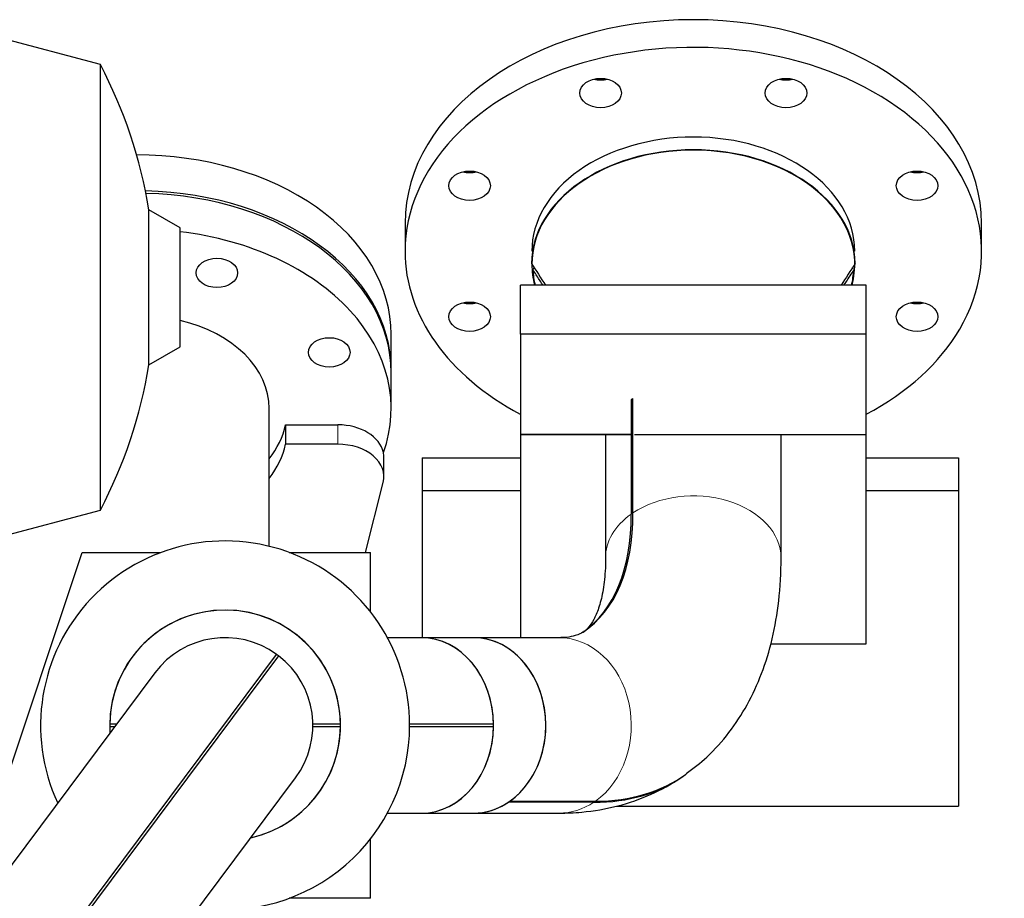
# Model space of a CAD drawing. Header units: inches. Extents: x 0 to 17820, y -10 to 12600.
# Tile 77 of 256: x 6284 to 6711, y 4612 to 4993. Entities that reach past the tile are written whole.
import ezdxf

# ---------------------------------------------------------------- set-up
doc = ezdxf.new("R2010")
doc.units = ezdxf.units.IN
doc.layers.add('1', color=7, linetype='Continuous', true_color=0xffffff)
doc.layers.add('254', color=7, linetype='Continuous', true_color=0xffffff)
doc.styles.add('latin_extended', font='simplex.shx')
doc.dimstyles.get("Standard").update_dxf_attribs({"dimtxt": 0.18, "dimasz": 0.18, "dimexe": 0.18, "dimexo": 0.0625, "dimgap": 0.09, "dimtad": 0, "dimtih": 1, "dimtoh": 1, "dimdec": 4, "dimzin": 0, "dimdsep": 46, "dimtxsty": 'Standard', "dimcen": 0.09, "dimadec": 0, "dimazin": 0, "dimtfac": 1, "dimtdec": 4, "dimtofl": 0, "dimtmove": 0, "dimatfit": 3, "dimfxl": 1, "dimtolj": 1, "dimtzin": 0, "dimarcsym": 0})

# ---------------------------------------------------------------- blocks, each defined once
blk = doc.blocks.new('_U12')
at = {"layer": '254', "color": 3, "linetype": 'Continuous', "lineweight": 13, "transparency": 16777216}
for p, q in [((1783.77, 4962.29), (1009.27, 4962.29)), ((1039.27, 4857.29), (1039.27, 4061.59)), ((6416.83, 3956.59), (1009.27, 3956.59))]:
    blk.add_line(p, q, dxfattribs=at)
at = {"layer": '254', "color": 3, "transparency": 16777216}
for points in [[(1056.77, 4857.29), (1021.77, 4857.29), (1039.27, 4962.29)], [(1021.77, 4061.59), (1056.77, 4061.59), (1039.27, 3956.59)]]:
    blk.add_solid(points, dxfattribs=at)
at = {"layer": 'Defpoints', "color": 0, "transparency": 16777216}
for p in [(1813.77, 4962.29), (1039.27, 3956.59), (6446.83, 3956.59)]:
    blk.add_point(p, dxfattribs=at)
at = {"layer": '254', "color": 2, "lineweight": 13, "transparency": 16777216, "insert": (881.77, 4286.94), "char_height": 105, "attachment_point": 1, "rotation": 90, "style": 'latin_extended'}
blk.add_mtext('\\A1;\\C2;1006', dxfattribs=at)

msp = doc.modelspace()

# ---------------------------------------------------------------- linework, layer by layer
at = {"layer": '1', "color": 2, "linetype": 'Continuous', "lineweight": 25}
for p, q in [((6318.752, 4973.168), (6257.334, 4989.625)), ((6318.752, 4780.01), (6318.752, 4973.168)), ((6353.334, 4902.398), (6339.798, 4910.213)), ((6339.798, 4842.964), (6339.798, 4910.213)), ((6353.334, 4850.779), (6353.334, 4902.398)), ((6450.834, 4904.287), (6450.834, 4892.266)), ((6700.834, 4892.266), (6700.834, 4904.287)), ((6500.834, 4856.281), (6500.834, 4877.494)), ((6650.834, 4877.494), (6500.834, 4877.494)), ((6650.834, 4856.281), (6650.834, 4877.494)), ((6444.834, 4840.649), (6444.834, 4856.206)), ((6650.834, 4856.281), (6500.834, 4856.281)), ((6500.834, 4856.281), (6500.834, 4812.794)), ((6650.834, 4812.794), (6650.834, 4856.281)), ((6339.798, 4842.964), (6353.334, 4850.779)), ((6444.834, 4824.032), (6444.834, 4839.589)), ((6549.657, 4778.753), (6549.657, 4828.313)), ((6391.984, 4764.261), (6391.984, 4824.032)), ((6549.657, 4827.299), (6548.941, 4827.82)), ((6548.941, 4827.82), (6548.941, 4778.26)), ((6399.06, 4816.961), (6399.06, 4808.532)), ((6399.06, 4816.961), (6421.707, 4816.961)), ((6500.834, 4812.794), (6549.659, 4812.794)), ((6500.834, 4812.794), (6500.834, 4724.64)), ((6549.659, 4812.794), (6500.834, 4812.794)), ((6537.784, 4812.793), (6537.784, 4759.227)), ((6550.336, 4812.794), (6650.834, 4812.794)), ((6613.884, 4759.227), (6613.884, 4812.793)), ((6650.834, 4721.931), (6650.834, 4812.794)), ((6421.707, 4808.532), (6399.06, 4808.532)), ((6441.707, 4794.39), (6441.707, 4802.876)), ((6458.334, 4802.589), (6458.334, 4788.447)), ((6458.334, 4802.589), (6500.834, 4802.589)), ((6650.833, 4802.589), (6690.834, 4802.589)), ((6690.834, 4802.589), (6690.834, 4788.447)), ((6433.761, 4761.588), (6441.398, 4791.911)), ((6458.334, 4788.447), (6458.334, 4724.637)), ((6458.334, 4788.447), (6500.834, 4788.447)), ((6650.833, 4788.447), (6690.834, 4788.447)), ((6690.834, 4788.447), (6690.834, 4651.589)), ((6257.334, 4763.553), (6318.752, 4780.01)), ((6265.834, 4626.589), (6310.834, 4761.589)), ((6310.834, 4761.589), (6344.994, 4761.589)), ((6400.673, 4761.589), (6435.834, 4761.589)), ((6435.834, 4735.892), (6435.834, 4761.589)), ((6457.866, 4724.639), (6443.205, 4724.639)), ((6480.542, 4724.639), (6457.866, 4724.639)), ((6517.6, 4724.639), (6480.542, 4724.639)), ((6609.349, 4721.931), (6650.834, 4721.931)), ((6252.87, 4526.561), (6395.178, 4717.387)), ((6395.979, 4716.789), (6253.672, 4525.963)), ((6342.332, 4709.336), (6222.769, 4549.009)), ((6489.209, 4687.089), (6452.833, 4687.089)), ((6452.833, 4686.089), (6489.209, 4686.089)), ((6283.773, 4503.515), (6403.336, 4663.842)), ((6532.699, 4653.244), (6495.64, 4653.244)), ((6496.357, 4653.737), (6533.416, 4653.737)), ((6542.502, 4651.589), (6690.834, 4651.589)), ((6443.205, 4648.539), (6457.866, 4648.539)), ((6457.866, 4648.539), (6480.542, 4648.539)), ((6480.542, 4648.539), (6517.6, 4648.539)), ((6435.834, 4611.589), (6435.834, 4637.286)), ((6435.834, 4611.589), (6400.673, 4611.589))]:
    msp.add_line(p, q, dxfattribs=at)
at = {"layer": '1', "color": 110, "linetype": 'Continuous', "lineweight": 13}
msp.add_line((6421.707, 4816.961), (6421.707, 4808.532), dxfattribs=at)
at = {"layer": '1', "color": 2, "linetype": 'Continuous', "lineweight": 25}
for centre, radius, start, end in [((6134.534, 4876.589), 208, 9.30298, 27.6663), ((6134.534, 4876.589), 208, 332.3337, 350.69702), ((6372.834, 4686.589), 80, 0, 204.885), ((6372.834, 4686.589), 50.034, 282.79688, 180), ((6372.834, 4686.589), 50.034, 0.57257, 179.42743), ((6372.834, 4686.589), 38.05, 54.03938, 143.28646), ((6372.834, 4686.589), 38.05, 52.5375, 54.045), ((6372.834, 4686.589), 38.05, 323.28646, 52.53354), ((6372.834, 4686.589), 50.034, 180, 183.78562), ((6372.834, 4686.589), 50.034, 180.57257, 183.78078), ((6372.834, 4686.589), 80, 261.68625, 0), ((6372.834, 4686.589), 50.034, 282.79092, 359.42743)]:
    msp.add_arc(centre, radius, start, end, dxfattribs=at)
for centre, major_axis, ratio, start_param, end_param in [((6575.834, 4904.287), (-125, 0), 0.7071068, 3.1416908, 6.2830871), ((6575.834, 4892.266), (-125, 0), 0.7071068, 2.7488936, 6.2831853), ((6535.652, 4972.882), (-9, 0), 0.7071068, 1.235824, 1.9056705), ((6616.015, 4972.882), (-9, 0), 0.7071068, 1.235824, 1.9056705), ((6575.834, 4892.266), (70, 0), 0.7071068, 1.5707963, 3.1415927), ((6575.834, 4892.266), (70, 0), 0.7071068, 0, 1.5707963), ((6575.834, 4886.61), (70.198, 0), 0.7071068, 0.0071227, 3.1344699), ((6575.834, 4886.61), (-70, 0), 0.7071068, 4.712389, 6.2831853), ((6575.834, 4886.61), (-70, 0), 0.7071068, 2.9563369, 4.712389), ((6334.834, 4856.206), (110, 0), 0.7071068, 0, 1.5742324), ((6478.826, 4932.7), (-9, 0), 0.7071068, 1.235824, 1.9056705), ((6672.841, 4932.7), (-9, 0), 0.7071068, 1.235824, 1.9056705), ((6334.834, 4840.649), (110, 0), 0.7071068, 0, 1.5393804), ((6334.834, 4839.589), (-110, 0), 0.7071068, 3.1415927, 4.6789114), ((6334.834, 4824.032), (-110, 0), 0.7071068, 2.8938917, 4.5434392), ((6575.834, 4892.266), (-125, 0), 0.7071068, 0, 0.9272607), ((6575.834, 4886.61), (-70, 0), 0.7071068, 0, 0.1852558), ((6575.834, 4885.609), (69.553, 0), 0.7071068, 3.1709293, 3.3073485), ((6575.834, 4885.609), (69.553, 0), 0.7071068, 6.1174295, 6.2538487), ((6478.826, 4875.874), (-9, 0), 0.7071068, 1.235824, 1.9056705), ((6672.841, 4875.874), (-9, 0), 0.7071068, 1.235824, 1.9056705), ((6334.834, 4824.032), (-57.15, 0), 0.7071068, 3.1416908, 4.3828163), ((6575.834, 4892.266), (-125, 0), 0.7071068, 2.2142338, 2.7488936), ((6575.834, 4808.786), (38.05, 0), 0.7071068, 2.3294573, 2.3557393), ((6334.834, 4824.032), (65, 0), 0.7071068, 5.7865919, 6.1287257), ((6421.707, 4802.819), (-20, 0), 0.7071068, 3.2937119, 4.712389), ((6334.834, 4815.604), (-65, 0), 0.7071068, 2.6449992, 2.9871331), ((6421.707, 4794.39), (20, 0), 0.7071068, 6.1069469, 7.8539816), ((6421.707, 4802.876), (20, 0), 0.7071068, 6.2831826, 6.4353046), ((6436.707, 4860.824), (91.809, -133.417), 0.4931559, 6.2746867, 6.905002), ((6435.99, 4860.33), (-91.809, 133.417), 0.4931559, 3.1455346, 3.7634093), ((6457.866, 4686.589), (0, -38.05), 0.8237974, 1.5839373, 3.1415927), ((6457.866, 4686.589), (0, 38.05), 0.8237974, 3.1415943, 6.2830888), ((6480.542, 4686.589), (0, 38.05), 0.8237974, 3.1415943, 6.2830888), ((6480.542, 4686.589), (0, -38.05), 0.8237974, 0.5288547, 3.1415782), ((6457.866, 4686.589), (0, -38.05), 0.8237974, 0, 1.5576553), ((6435.99, 4860.33), (134.945, -196.102), 0.4931559, 5.9560223, 6.2869048), ((6436.707, 4860.824), (-134.945, 196.102), 0.4931559, 2.8144296, 3.1527854), ((6480.542, 4686.589), (0, -38.05), 0.8237974, 6.2831708, 6.7857581)]:
    msp.add_ellipse(centre, major_axis=major_axis, ratio=ratio, start_param=start_param, end_param=end_param, dxfattribs=at)
for centre, major_axis in [((6535.652, 4960.861), (-9, 0)), ((6616.015, 4960.861), (-9, 0)), ((6478.826, 4920.679), (-9, 0)), ((6672.841, 4920.679), (-9, 0)), ((6369.275, 4882.828), (-9, 0)), ((6478.826, 4863.854), (-9, 0)), ((6672.841, 4863.854), (-9, 0)), ((6417.983, 4848.386), (9, 0))]:
    msp.add_ellipse(centre, major_axis=major_axis, ratio=0.7071068, dxfattribs=at)
at = {"layer": '1', "color": 110, "linetype": 'Continuous', "lineweight": 13}
for centre, major_axis, ratio, start_param, end_param in [((6575.834, 4759.227), (38.05, 0), 0.7071068, 0.0001784, 2.3294573), ((6575.834, 4759.227), (38.05, 0), 0.7071068, 2.3557393, 3.1445943), ((6517.6, 4686.589), (0, -38.05), 0.8237974, 0.5288547, 3.1415782), ((6517.6, 4686.589), (0, -38.05), 0.8237974, 6.2831708, 6.7857581)]:
    msp.add_ellipse(centre, major_axis=major_axis, ratio=ratio, start_param=start_param, end_param=end_param, dxfattribs=at)
at = {"layer": '1', "color": 2, "linetype": 'Continuous', "lineweight": 25}
for points in [[(6505.637, 4886.963), (6507.675, 4883.807), (6509.712, 4880.65), (6511.75, 4877.494)], [(6506.767, 4885.212), (6506.615, 4884.864), (6506.463, 4884.515), (6506.311, 4884.166)], [(6646.03, 4886.963), (6643.993, 4883.807), (6641.955, 4880.65), (6639.918, 4877.494)], [(6645.127, 4884.693), (6645.052, 4884.866), (6644.976, 4885.039), (6644.9, 4885.212)], [(6325.741, 4687.089), (6324.761, 4687.089), (6323.782, 4687.089), (6322.802, 4687.089)], [(6322.802, 4686.089), (6323.533, 4686.089), (6324.264, 4686.089), (6324.995, 4686.089)], [(6422.866, 4687.089), (6418.871, 4687.089), (6414.876, 4687.089), (6410.88, 4687.089)], [(6410.88, 4686.089), (6414.876, 4686.089), (6418.871, 4686.089), (6422.866, 4686.089)]]:
    msp.add_open_spline(points, degree=3, dxfattribs=at)
for points, knots in [([(6510.618, 4877.495), (6510.536, 4877.622), (6510.01, 4878.437), (6509.032, 4879.951), (6507.679, 4882.047), (6506.769, 4883.456), (6506.311, 4884.166)], [0, 0, 0, 0, 0.0572879, 0.3664791, 0.6807165, 1, 1, 1, 1]), ([(6645.356, 4884.166), (6644.803, 4883.31), (6643.708, 4881.613), (6642.273, 4879.389), (6641.39, 4878.022), (6641.05, 4877.495)], [0, 0, 0, 0, 0.3851658, 0.7629639, 1, 1, 1, 1]), ([(6537.784, 4759.227), (6537.778, 4757.24), (6537.63, 4751.862), (6536.686, 4744.152), (6534.822, 4737.111), (6532.609, 4732.115), (6530.271, 4728.985), (6529.193, 4727.691), (6528.241, 4727.239), (6528.205, 4727.222)], [0, 0, 0, 0, 0.0931532, 0.2644768, 0.4355544, 0.6084622, 0.7892587, 0.9920303, 1, 1, 1, 1]), ([(6572.781, 4665.76), (6575.937, 4667.929), (6582.627, 4673.246), (6591.57, 4683.29), (6599.531, 4695.469), (6605.796, 4709.1), (6610.375, 4724.152), (6613.235, 4740.887), (6613.9, 4752.858), (6613.884, 4759.227)], [0, 0, 0, 0, 0.1102638, 0.2484449, 0.3877286, 0.5304833, 0.6785868, 0.8329952, 1, 1, 1, 1]), ([(6527.93, 4727.092), (6527.275, 4726.476), (6525.341, 4725.611), (6521.561, 4724.772), (6518.699, 4724.652), (6517.6, 4724.639)], [0, 0, 0, 0, 0.4670867, 0.811828, 1, 1, 1, 1]), ([(6517.6, 4648.539), (6520.904, 4648.532), (6529.52, 4648.926), (6543.06, 4651.23), (6557.499, 4656.257), (6566.133, 4661.056), (6570.169, 4663.741)], [0, 0, 0, 0, 0.1759777, 0.4629655, 0.7395448, 1, 1, 1, 1])]:
    msp.add_open_spline(points, degree=3, knots=knots, dxfattribs=at)

# ---------------------------------------------------------------- dimensions: what is measured, and where the dimension line sits
at = {"layer": '254', "color": 2, "linetype": 'Continuous', "lineweight": 13}
dim = msp.add_linear_dim(base=(1039.267, 3956.589), p1=(1813.767, 4962.288), p2=(6446.834, 3956.589), angle=90, text='\\C2;1006', dimstyle='Standard', override={"dimscale": 30, "dimtxt": 3.5, "dimasz": 3.5, "dimexe": 1, "dimexo": 1, "dimgap": 1.75, "dimtad": 1, "dimtih": 0, "dimtoh": 0, "dimdec": 0, "dimlfac": 0.033333, "dimzin": 8, "dimdsep": 46, "dimlunit": 2, "dimpost": '', "dimtxsty": 'latin_extended', "dimsah": 1, "dimse1": 0, "dimse2": 0, "dimsd1": 0, "dimsd2": 0, "dimclrd": 3, "dimclre": 3, "dimclrt": 2, "dimtol": 0, "dimtm": -0.1, "dimtfac": 0.714286, "dimtdec": 3, "dimtofl": 1, "dimtmove": 0, "dimtzin": 8, "dimlwd": 13, "dimlwe": 13}, dxfattribs=at)
dim.commit()
dim.dimension.update_dxf_attribs({"geometry": '_U12', "text_midpoint": (1039.267, 4459.438), "dimtype": 160})

doc.saveas('drawing.dxf')
